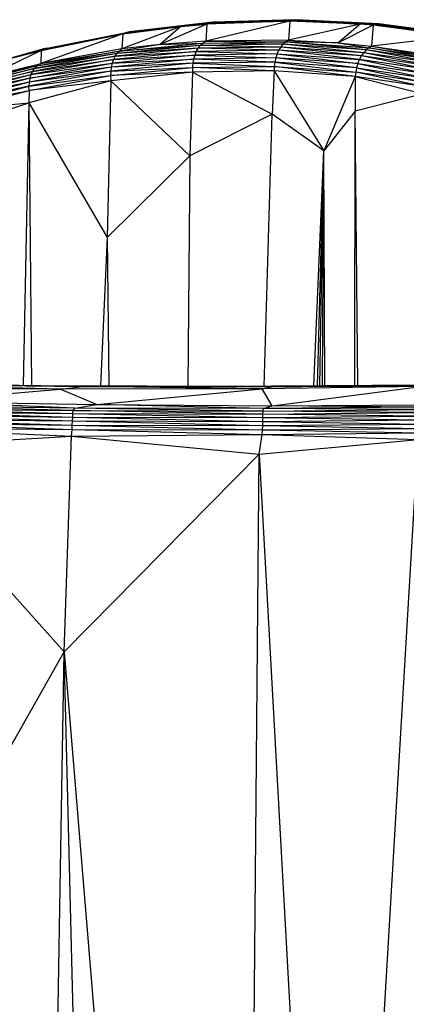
# Paper-space layout '_Dimétrica' of a CAD drawing. Header units: millimetres. Extents: x -171 to 38, y -160 to 385.
# Tile 6 of 9: x -44 to -17, y 315 to 384. Entities that reach past the tile are written whole.
import ezdxf

# ---------------------------------------------------------------- set-up
doc = ezdxf.new("R2010")
doc.units = ezdxf.units.MM

psp = doc.layouts.new('_Dimétrica')

# ---------------------------------------------------------------- linework, layer by layer
at = {"color": 7, "linetype": 'Continuous', "lineweight": 25}
for p, q in [((-24.862, 384.244), (-30.689, 384.056)), ((-24.656, 384.272), (-30.479, 384.089)), ((-30.479, 384.089), (-24.862, 384.244)), ((-24.862, 384.244), (-25.073, 384.163)), ((-24.656, 384.272), (-24.862, 384.244)), ((-24.862, 384.244), (-20.16, 383.957)), ((-19.046, 383.953), (-24.862, 384.244)), ((-24.656, 384.272), (-19.046, 383.953)), ((-18.842, 383.975), (-24.656, 384.272)), ((-32.716, 383.805), (-36.858, 382.222)), ((-36.785, 383.272), (-32.716, 383.805)), ((-36.52, 383.384), (-30.689, 384.056)), ((-36.52, 383.384), (-32.716, 383.805)), ((-30.479, 384.089), (-36.302, 383.423)), ((-36.302, 383.423), (-30.689, 384.056)), ((-30.883, 383.965), (-34.172, 382.533)), ((-32.716, 383.805), (-34.172, 382.533)), ((-30.689, 384.056), (-32.716, 383.805)), ((-32.716, 383.805), (-30.883, 383.965)), ((-25.073, 384.163), (-30.955, 382.772)), ((-30.883, 383.965), (-30.955, 382.772)), ((-25.073, 384.163), (-30.883, 383.965)), ((-30.689, 384.056), (-30.883, 383.965)), ((-30.689, 384.056), (-25.073, 384.163)), ((-30.479, 384.089), (-30.689, 384.056)), ((-25.073, 384.163), (-25.173, 382.839)), ((-20.16, 383.957), (-25.173, 382.839)), ((-20.16, 383.957), (-25.073, 384.163)), ((-20.16, 383.957), (-21.693, 382.65)), ((-19.25, 383.881), (-21.693, 382.65)), ((-19.25, 383.881), (-20.16, 383.957)), ((-19.046, 383.953), (-20.16, 383.957)), ((-19.25, 383.881), (-19.349, 382.426)), ((-19.046, 383.953), (-19.25, 383.881)), ((-13.457, 383.117), (-19.25, 383.881)), ((-18.842, 383.975), (-19.046, 383.953)), ((-19.046, 383.953), (-13.457, 383.117)), ((-13.251, 383.182), (-19.046, 383.953)), ((-13.251, 383.182), (-18.842, 383.975)), ((-13.049, 383.198), (-18.842, 383.975)), ((-36.785, 383.272), (-42.522, 381.209)), ((-42.497, 382.119), (-36.785, 383.272)), ((-42.314, 382.228), (-36.52, 383.384)), ((-42.314, 382.228), (-36.785, 383.272)), ((-42.083, 382.276), (-36.52, 383.384)), ((-36.785, 383.272), (-36.858, 382.222)), ((-36.52, 383.384), (-36.785, 383.272)), ((-36.302, 383.423), (-36.52, 383.384)), ((-25.173, 382.839), (-30.955, 382.772)), ((-25.173, 382.839), (-25.356, 382.714)), ((-25.173, 382.839), (-21.693, 382.65)), ((-13.457, 383.117), (-19.349, 382.426)), ((-42.314, 382.228), (-45.051, 381.454)), ((-36.858, 382.222), (-42.522, 381.209)), ((-42.314, 382.228), (-42.497, 382.119)), ((-42.083, 382.276), (-42.314, 382.228)), ((-31.506, 382.273), (-37.323, 381.705)), ((-31.36, 382.472), (-37.189, 381.904)), ((-31.506, 382.273), (-37.189, 381.904)), ((-37.013, 382.073), (-31.183, 382.635)), ((-34.172, 382.533), (-37.013, 382.073)), ((-31.36, 382.472), (-37.013, 382.073)), ((-36.858, 382.222), (-37.013, 382.073)), ((-34.172, 382.533), (-36.858, 382.222)), ((-30.955, 382.772), (-34.172, 382.533)), ((-34.172, 382.533), (-31.183, 382.635)), ((-31.633, 382.042), (-31.506, 382.273)), ((-31.506, 382.273), (-31.36, 382.472)), ((-25.696, 382.357), (-31.506, 382.273)), ((-25.838, 382.127), (-31.506, 382.273)), ((-31.36, 382.472), (-31.183, 382.635)), ((-25.537, 382.554), (-31.36, 382.472)), ((-25.696, 382.357), (-31.36, 382.472)), ((-30.955, 382.772), (-31.183, 382.635)), ((-31.183, 382.635), (-25.356, 382.714)), ((-25.537, 382.554), (-31.183, 382.635)), ((-30.955, 382.772), (-25.356, 382.714)), ((-25.838, 382.127), (-25.696, 382.357)), ((-25.696, 382.357), (-25.537, 382.554)), ((-20.062, 381.732), (-25.696, 382.357)), ((-19.905, 381.96), (-25.696, 382.357)), ((-25.356, 382.714), (-25.537, 382.554)), ((-19.905, 381.96), (-25.537, 382.554)), ((-19.732, 382.155), (-25.537, 382.554)), ((-19.732, 382.155), (-25.356, 382.714)), ((-25.356, 382.714), (-19.546, 382.311)), ((-21.693, 382.65), (-25.356, 382.714)), ((-21.693, 382.65), (-19.349, 382.426)), ((-21.693, 382.65), (-19.546, 382.311)), ((-19.732, 382.155), (-19.905, 381.96)), ((-19.546, 382.311), (-19.732, 382.155)), ((-15.059, 381.254), (-19.732, 382.155)), ((-14.875, 381.446), (-19.732, 382.155)), ((-19.349, 382.426), (-19.546, 382.311)), ((-14.875, 381.446), (-19.546, 382.311)), ((-19.546, 382.311), (-14.68, 381.599)), ((-19.349, 382.426), (-14.48, 381.708)), ((-19.349, 382.426), (-14.68, 381.599)), ((-42.497, 382.119), (-46.331, 380.273)), ((-45.051, 381.454), (-42.497, 382.119)), ((-37.436, 381.475), (-43.216, 380.424)), ((-37.323, 381.705), (-43.117, 380.652)), ((-43.117, 380.652), (-37.436, 381.475)), ((-37.189, 381.904), (-42.995, 380.851)), ((-42.995, 380.851), (-37.323, 381.705)), ((-37.013, 382.073), (-42.831, 381.022)), ((-37.189, 381.904), (-42.831, 381.022)), ((-42.497, 382.119), (-42.522, 381.209)), ((-42.522, 381.209), (-37.013, 382.073)), ((-31.817, 381.507), (-37.589, 380.944)), ((-31.738, 381.785), (-37.525, 381.219)), ((-37.525, 381.219), (-31.817, 381.507)), ((-37.436, 381.475), (-37.525, 381.219)), ((-31.633, 382.042), (-37.436, 381.475)), ((-37.436, 381.475), (-31.738, 381.785)), ((-37.323, 381.705), (-37.436, 381.475)), ((-37.323, 381.705), (-31.633, 382.042)), ((-37.323, 381.705), (-37.189, 381.904)), ((-37.189, 381.904), (-37.013, 382.073)), ((-31.817, 381.507), (-31.87, 381.215)), ((-31.738, 381.785), (-31.817, 381.507)), ((-26.054, 381.59), (-31.817, 381.507)), ((-26.124, 381.296), (-31.817, 381.507)), ((-31.633, 382.042), (-31.738, 381.785)), ((-25.958, 381.87), (-31.738, 381.785)), ((-31.738, 381.785), (-26.054, 381.59)), ((-25.838, 382.127), (-31.633, 382.042)), ((-31.633, 382.042), (-25.958, 381.87)), ((-26.054, 381.59), (-26.124, 381.296)), ((-25.958, 381.87), (-26.054, 381.59)), ((-20.312, 381.195), (-26.054, 381.59)), ((-20.4, 380.9), (-26.054, 381.59)), ((-25.958, 381.87), (-25.838, 382.127)), ((-25.958, 381.87), (-20.199, 381.475)), ((-25.958, 381.87), (-20.312, 381.195)), ((-20.199, 381.475), (-25.838, 382.127)), ((-20.062, 381.732), (-25.838, 382.127)), ((-20.312, 381.195), (-20.199, 381.475)), ((-20.199, 381.475), (-20.062, 381.732)), ((-20.199, 381.475), (-15.508, 380.492)), ((-15.38, 380.771), (-20.199, 381.475)), ((-20.062, 381.732), (-19.905, 381.96)), ((-15.38, 380.771), (-20.062, 381.732)), ((-15.229, 381.027), (-20.062, 381.732)), ((-15.229, 381.027), (-19.905, 381.96)), ((-15.059, 381.254), (-19.905, 381.96)), ((-42.995, 380.851), (-48.198, 379.479)), ((-42.831, 381.022), (-48.032, 379.66)), ((-48.032, 379.66), (-42.995, 380.851)), ((-46.331, 380.273), (-42.522, 381.209)), ((-42.831, 381.022), (-46.331, 380.273)), ((-37.589, 380.944), (-43.337, 379.899)), ((-43.29, 380.171), (-37.525, 381.219)), ((-37.589, 380.944), (-43.29, 380.171)), ((-43.216, 380.424), (-37.525, 381.219)), ((-42.995, 380.851), (-43.117, 380.652)), ((-42.995, 380.851), (-42.831, 381.022)), ((-42.831, 381.022), (-42.522, 381.209)), ((-37.633, 380.358), (-31.895, 380.915)), ((-31.87, 381.215), (-37.625, 380.655)), ((-37.589, 380.944), (-37.625, 380.655)), ((-37.625, 380.655), (-31.895, 380.915)), ((-37.525, 381.219), (-37.589, 380.944)), ((-31.87, 381.215), (-37.589, 380.944)), ((-31.87, 381.215), (-31.895, 380.915)), ((-31.895, 380.915), (-26.166, 380.992)), ((-26.187, 380.679), (-31.895, 380.915)), ((-31.895, 380.915), (-31.892, 380.592)), ((-26.124, 381.296), (-31.87, 381.215)), ((-31.87, 381.215), (-26.166, 380.992)), ((-26.166, 380.992), (-26.187, 380.679)), ((-26.124, 381.296), (-26.166, 380.992)), ((-26.166, 380.992), (-20.46, 380.594)), ((-20.492, 380.285), (-26.166, 380.992)), ((-20.4, 380.9), (-26.124, 381.296)), ((-26.124, 381.296), (-20.46, 380.594)), ((-20.4, 380.9), (-20.46, 380.594)), ((-20.312, 381.195), (-20.4, 380.9)), ((-20.4, 380.9), (-15.611, 380.196)), ((-20.4, 380.9), (-15.685, 379.89)), ((-20.312, 381.195), (-15.611, 380.196)), ((-20.312, 381.195), (-15.508, 380.492)), ((-43.29, 380.171), (-48.461, 378.804)), ((-48.399, 379.055), (-43.216, 380.424)), ((-43.29, 380.171), (-48.399, 379.055)), ((-43.117, 380.652), (-48.311, 379.281)), ((-48.311, 379.281), (-43.216, 380.424)), ((-48.198, 379.479), (-43.117, 380.652)), ((-37.625, 380.655), (-43.356, 379.614)), ((-43.356, 379.614), (-37.633, 380.358)), ((-43.348, 379.321), (-37.633, 380.358)), ((-37.625, 380.655), (-43.337, 379.899)), ((-43.29, 380.171), (-43.337, 379.899)), ((-43.216, 380.424), (-43.29, 380.171)), ((-43.117, 380.652), (-43.216, 380.424)), ((-37.625, 380.655), (-37.633, 380.358)), ((-31.892, 380.592), (-37.633, 380.358)), ((-37.633, 380.358), (-37.615, 379.997)), ((-31.892, 380.592), (-37.615, 379.997)), ((-31.892, 380.592), (-32.095, 374.735)), ((-26.187, 380.679), (-31.892, 380.592)), ((-31.892, 380.592), (-26.321, 377.642)), ((-26.187, 380.679), (-26.321, 377.642)), ((-20.492, 380.285), (-26.187, 380.679)), ((-26.187, 380.679), (-22.702, 375.082)), ((-20.492, 380.285), (-22.702, 375.082)), ((-20.492, 380.285), (-20.501, 377.852)), ((-20.46, 380.594), (-20.492, 380.285)), ((-15.73, 379.583), (-20.492, 380.285)), ((-20.492, 380.285), (-15.749, 379.083)), ((-15.685, 379.89), (-20.46, 380.594)), ((-15.73, 379.583), (-20.46, 380.594)), ((-48.502, 378.256), (-43.356, 379.614)), ((-43.337, 379.899), (-48.495, 378.537)), ((-43.356, 379.614), (-48.495, 378.537)), ((-43.337, 379.899), (-48.461, 378.804)), ((-37.615, 379.997), (-43.357, 378.439)), ((-43.337, 379.899), (-43.356, 379.614)), ((-43.348, 379.321), (-43.356, 379.614)), ((-37.615, 379.997), (-43.348, 379.321)), ((-37.615, 379.997), (-37.878, 369.004)), ((-37.615, 379.997), (-32.095, 374.735)), ((-48.502, 378.256), (-43.348, 379.321)), ((-48.48, 377.964), (-43.348, 379.321)), ((-43.348, 379.321), (-43.357, 378.439)), ((-15.749, 379.083), (-20.501, 377.852)), ((-48.513, 376.79), (-43.357, 378.439)), ((-48.48, 377.964), (-43.357, 378.439)), ((-43.357, 378.439), (-43.758, 358.659)), ((-43.357, 378.439), (-37.878, 369.004)), ((-43.357, 378.439), (-43.175, 358.653)), ((-26.321, 377.642), (-32.095, 374.735)), ((-26.867, 358.593), (-26.321, 377.642)), ((-22.702, 375.082), (-26.321, 377.642)), ((-20.501, 377.852), (-22.702, 375.082)), ((-20.522, 358.652), (-20.501, 377.852)), ((-20.303, 358.654), (-20.501, 377.852)), ((-32.095, 374.735), (-37.878, 369.004)), ((-32.095, 374.735), (-32.233, 358.602)), ((-23.389, 358.622), (-22.702, 375.082)), ((-23.131, 358.625), (-22.702, 375.082)), ((-22.966, 358.627), (-22.702, 375.082)), ((-22.801, 358.628), (-22.702, 375.082)), ((-22.628, 358.63), (-22.702, 375.082)), ((-37.878, 369.004), (-38.35, 358.613)), ((-37.878, 369.004), (-37.751, 358.612)), ((-41.156, 358.376), (-52.842, 358.703)), ((-52.842, 358.703), (-39.553, 358.578)), ((-39.553, 358.578), (-52.626, 358.75)), ((-52.626, 358.75), (-39.482, 358.615)), ((-26.372, 358.592), (-15.814, 358.7)), ((-41.156, 358.376), (-54.955, 358.459)), ((-51.406, 357.53), (-41.156, 358.376)), ((-41.156, 358.376), (-39.553, 358.578)), ((-27.01, 358.416), (-41.156, 358.376)), ((-38.623, 357.312), (-41.156, 358.376)), ((-39.553, 358.578), (-39.482, 358.615)), ((-27.01, 358.416), (-39.553, 358.578)), ((-39.553, 358.578), (-26.374, 358.559)), ((-26.374, 358.559), (-39.482, 358.615)), ((-39.482, 358.615), (-26.372, 358.592)), ((-38.623, 357.312), (-27.01, 358.416)), ((-15.899, 358.565), (-27.01, 358.416)), ((-27.01, 358.416), (-26.374, 358.559)), ((-26.311, 357.216), (-27.01, 358.416)), ((-26.374, 358.559), (-15.794, 358.668)), ((-26.374, 358.559), (-26.372, 358.592)), ((-15.899, 358.565), (-26.374, 358.559)), ((-15.794, 358.668), (-26.372, 358.592)), ((-26.311, 357.216), (-15.899, 358.565)), ((-40.132, 357.066), (-51.406, 357.53)), ((-51.406, 357.53), (-38.623, 357.312)), ((-53.618, 356.818), (-40.285, 356.434)), ((-53.618, 356.818), (-40.27, 356.677)), ((-53.612, 357.031), (-40.27, 356.677)), ((-53.612, 357.031), (-40.252, 356.887)), ((-40.252, 356.887), (-53.429, 357.23)), ((-40.132, 357.066), (-53.429, 357.23)), ((-40.285, 356.434), (-40.27, 356.677)), ((-40.27, 356.677), (-40.252, 356.887)), ((-40.27, 356.677), (-26.964, 356.4)), ((-40.27, 356.677), (-26.959, 356.644)), ((-40.252, 356.887), (-40.132, 357.066)), ((-26.959, 356.644), (-40.252, 356.887)), ((-40.252, 356.887), (-26.955, 356.853)), ((-40.132, 357.066), (-38.623, 357.312)), ((-26.955, 356.853), (-40.132, 357.066)), ((-26.931, 357.026), (-40.132, 357.066)), ((-26.931, 357.026), (-38.623, 357.312)), ((-38.623, 357.312), (-26.311, 357.216)), ((-26.964, 356.4), (-26.959, 356.644)), ((-26.959, 356.644), (-26.955, 356.853)), ((-26.959, 356.644), (-16.039, 356.747)), ((-16.031, 356.504), (-26.959, 356.644)), ((-26.955, 356.853), (-26.931, 357.026)), ((-26.955, 356.853), (-16.05, 356.957)), ((-16.039, 356.747), (-26.955, 356.853)), ((-26.931, 357.026), (-26.311, 357.216)), ((-16.061, 357.128), (-26.931, 357.026)), ((-16.05, 356.957), (-26.931, 357.026)), ((-26.311, 357.216), (-15.882, 357.286)), ((-16.061, 357.128), (-26.311, 357.216)), ((-53.661, 356.008), (-40.334, 355.562)), ((-53.661, 356.008), (-40.318, 355.87)), ((-53.649, 356.302), (-40.318, 355.87)), ((-53.649, 356.302), (-40.301, 356.163)), ((-53.634, 356.574), (-40.301, 356.163)), ((-53.634, 356.574), (-40.285, 356.434)), ((-40.318, 355.87), (-40.301, 356.163)), ((-40.301, 356.163), (-40.285, 356.434)), ((-40.301, 356.163), (-26.98, 355.836)), ((-40.301, 356.163), (-26.971, 356.129)), ((-40.285, 356.434), (-26.971, 356.129)), ((-40.285, 356.434), (-26.964, 356.4)), ((-26.98, 355.836), (-26.971, 356.129)), ((-26.98, 355.836), (-16.023, 355.939)), ((-26.971, 356.129), (-26.964, 356.4)), ((-26.971, 356.129), (-16.026, 356.232)), ((-26.971, 356.129), (-16.023, 355.939)), ((-26.964, 356.4), (-16.031, 356.504)), ((-26.964, 356.4), (-16.026, 356.232)), ((-53.672, 355.684), (-40.365, 355.098)), ((-53.672, 355.684), (-40.334, 355.562)), ((-40.365, 355.098), (-40.334, 355.562)), ((-40.334, 355.562), (-40.318, 355.87)), ((-40.334, 355.562), (-27.005, 355.21)), ((-40.334, 355.562), (-26.99, 355.529)), ((-40.318, 355.87), (-26.99, 355.529)), ((-40.318, 355.87), (-26.98, 355.836)), ((-27.005, 355.21), (-26.99, 355.529)), ((-27.005, 355.21), (-16.028, 355.318)), ((-26.99, 355.529), (-26.98, 355.836)), ((-26.99, 355.529), (-16.024, 355.632)), ((-26.99, 355.529), (-16.028, 355.318)), ((-26.98, 355.836), (-16.024, 355.632)), ((-53.725, 354.328), (-40.365, 355.098)), ((-40.884, 339.997), (-40.365, 355.098)), ((-40.365, 355.098), (-27.005, 355.21)), ((-40.365, 355.098), (-27.227, 353.842)), ((-27.227, 353.842), (-27.005, 355.21)), ((-27.227, 353.842), (-16.085, 354.859)), ((-27.005, 355.21), (-16.085, 354.859)), ((-21.884, 256.76), (-16.085, 354.859)), ((-53.725, 354.328), (-40.884, 339.997)), ((-40.884, 339.997), (-27.227, 353.842)), ((-28.607, 190.861), (-27.227, 353.842)), ((-27.227, 353.842), (-21.884, 256.76)), ((-54.76, 315.512), (-40.884, 339.997)), ((-44.247, 137.961), (-40.884, 339.997)), ((-40.884, 339.997), (-28.607, 190.861)), ((-35.468, 124.876), (-40.884, 339.997))]:
    psp.add_line(p, q, dxfattribs=at)

doc.saveas('drawing.dxf')
